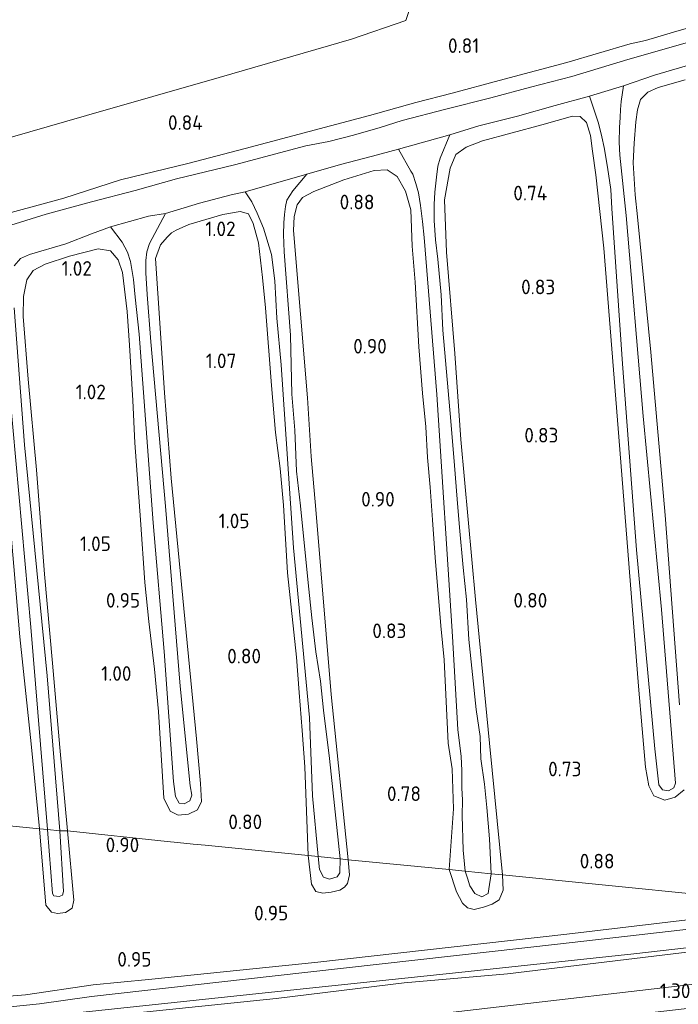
# Model space of a CAD drawing. Extents: x 126429 to 133038, y 413091 to 414846.
# Tile 227 of 256: x 131488 to 131569, y 413301 to 413422. Entities that reach past the tile are written whole.
import ezdxf
from ezdxf.enums import TextEntityAlignment as Align

# ---------------------------------------------------------------- set-up
doc = ezdxf.new("R2010")
doc.units = 0
for name, color, linetype, lineweight in [('B-ME-GR-BOUWLAND_AKKERBOUW-GV', 80, 'Continuous', 13), ('B-ME-GR-GRAS-GV', 60, 'Continuous', 13), ('B-ME-OG-HOOGTEPUNT-S', 7, 'Continuous', 25), ('B-ME-OG-WATER_SLOOT-G', 120, 'Continuous', 18), ('B-ME-OG-WATER_SLOOT-GV', 120, 'Continuous', 18), ('B-ME-VH-VERHARDING_ASFALT-GV', 252, 'Continuous', 18)]:
    doc.layers.add(name, color=color, linetype=linetype, lineweight=lineweight)
doc.styles.add('NLCS-ISO-ANNOTATIVE-T18', font='NLCS-ISO.ttf', dxfattribs={"height": 1.8})

# ---------------------------------------------------------------- blocks, each defined once
blk = doc.blocks.new('SAL-HOOGTELABEL-SO')
at = {"color": 0, "linetype": 'ByBlock', "lineweight": -2, "style": 'NLCS-ISO-ANNOTATIVE-T18'}
blk.add_attdef('HOOGTE', text='', height=1.8, dxfattribs=at).set_placement((2.79, 0), align=Align.RIGHT)

msp = doc.modelspace()

# ---------------------------------------------------------------- linework, layer by layer
at = {"layer": 'B-ME-GR-BOUWLAND_AKKERBOUW-GV'}
for points in [[(131536.241, 413424.637, 0.667), (131535.426, 413422.131, 0.742), (131528.739, 413419.815, 0.779), (131512.489, 413415.123, 0.792), (131496.206, 413410.442, 0.779), (131484.386, 413407.054, 0.654), (131485.084, 413407.719, 0.741), (131485.571, 413408.707, 0.765), (131485.615, 413410.47, 0.706), (131485.389, 413412.575, 0.698), (131484.956, 413415.226, 0.751), (131484.481, 413418.892, 0.737), (131484.033, 413422.254, 0.766)], [(131569.016, 413338.055, 0.69), (131567.271, 413361.34, 0.718), (131565.505, 413381.39, 0.824), (131563.871, 413398.017, 0.849), (131563.591, 413400.708, 0.811), (131563.359, 413404.634, 0.795), (131563.477, 413407.07, 0.745), (131563.652, 413409.657, 0.758), (131563.886, 413411.159, 0.729), (131564.253, 413412.414, 0.652), (131565.144, 413413.295, 0.506), (131566.394, 413413.878, 0.418), (131569.71, 413414.829, 0.467)], [(131584.851, 413313.413, 0.637), (131547.284, 413317.18, 0.751), (131545.693, 413333.361, 0.822), (131543.993, 413350.999, 0.82), (131542.154, 413370.649, 0.849), (131541.422, 413381.214, 0.853), (131540.431, 413393.649, 0.833), (131540.151, 413400.099, 0.779), (131540.879, 413403.987, 0.739), (131541.579, 413405.641, 0.683), (131542.819, 413406.57, 0.62), (131544.842, 413407.342, 0.504), (131552.111, 413409.29, 0.49), (131555.883, 413410.366, 0.589), (131556.848, 413410.345, 0.618), (131557.597, 413409.606, 0.626), (131558.109, 413407.998, 0.772), (131558.358, 413406.049, 0.787), (131558.747, 413403.152, 0.828), (131559.718, 413394.132, 0.787), (131561.72, 413369.418, 0.731), (131563.984, 413340.33, 0.678), (131564.43, 413335.098, 0.674), (131564.846, 413330.401, 0.688), (131565.248, 413328.084, 0.651), (131565.877, 413326.863, 0.556), (131567.226, 413326.338, 0.627), (131568.515, 413326.721, 0.585), (131569.59, 413327.618, 0.581)], [(131486.995, 413358.404, 0.844), (131488.018, 413346.399, 0.806), (131489.415, 413333.244, 0.744), (131490.436, 413322.831, 0.672), (131478.123, 413324.063, 0.803)], [(131478.123, 413324.063, 0.803), (131490.436, 413322.831, 0.672), (131491.206, 413313.4451, 0.6098), (131491.904, 413312.5884, 1.0223), (131492.6461, 413312.402, 1.0223), (131493.6021, 413312.5292, 1.0223), (131494.4587, 413313.0705, 0.9723), (131494.6503, 413314.062, 0.9022), (131493.852, 413322.559, 0.869), (131506.099, 413321.271, 0.751), (131507.357, 413321.146, 0.585), (131509.321, 413320.95, 0.585), (131510.793, 413320.803, 0.71), (131523.432, 413319.547, 0.693), (131523.827, 413316.032, 0.779), (131524.362, 413315.133, 0.858), (131525.227, 413314.904, 0.89), (131526.255, 413315.024, 0.805), (131527.313, 413315.299, 0.753), (131527.901, 413315.643, 0.799), (131528.251, 413316.093, 0.824), (131528.483, 413317.186, 0.786), (131528.354, 413319.001, 0.736), (131540.721, 413317.817, 0.731), (131541.644, 413315.084, 0.821), (131542.383, 413313.69, 0.841), (131543.01, 413313.135, 0.82), (131543.793, 413312.928, 0.822), (131544.953, 413313.212, 0.855), (131546.01, 413313.569, 0.852), (131546.891, 413314.102, 0.917), (131547.36, 413315.294, 0.787), (131547.284, 413317.18, 0.751), (131584.851, 413313.413, 0.637), (131555.188, 413309.878, 0.58), (131524.26, 413306.42, 0.714), (131503.814, 413304.329, 0.725), (131497.039, 413303.671, 0.907), (131488.713, 413302.412, 0.734), (131485.7, 413302.176, 0.778)]]:
    msp.add_polyline3d(points, dxfattribs=at)
for points in [[(131541.277, 413325.261, 0.756), (131540.721, 413317.817, 0.731), (131528.354, 413319.001, 0.736), (131526.267, 413339.336, 0.728), (131524.353, 413362.034, 0.787), (131523.806, 413368.55, 0.816), (131523.357, 413375.786, 0.787), (131521.638, 413396.32, 0.733), (131521.706, 413398.055, 0.596), (131522.085, 413399.464, 0.638), (131522.742, 413400.359, 0.572), (131524.102, 413401.121, 0.601), (131527.788, 413402.541, 0.61), (131531.53, 413403.685, 0.597), (131533.133, 413403.793, 0.643), (131534.363, 413402.937, 0.671), (131535.399, 413401.157, 0.575), (131536.021, 413398.854, 0.679), (131536.205, 413394.416, 0.814), (131536.579, 413389.98, 0.819), (131537.028, 413382.018, 0.824), (131537.453, 413376.338, 0.836), (131537.879, 413372.184, 0.778), (131538.076, 413368.43, 0.836), (131538.395, 413364.776, 0.761), (131538.703, 413360.77, 0.758), (131539.028, 413356.135, 0.746), (131539.731, 413347.763, 0.747), (131540.107, 413343.579, 0.743), (131540.62, 413333.36, 0.801), (131541.098, 413330.208, 0.773)], [(131523.024, 413330.419, 0.747), (131523.432, 413319.547, 0.693), (131510.793, 413320.803, 0.71), (131509.321, 413320.95, 0.585), (131507.357, 413321.146, 0.585), (131506.099, 413321.271, 0.751), (131493.852, 413322.559, 0.869), (131492.912, 413332.813, 0.893), (131492.046, 413343.174, 0.906), (131491.056, 413354.096, 0.931), (131490.073, 413366.91, 0.981), (131489.031, 413378.061, 0.931), (131488.437, 413385.759, 0.931), (131488.452, 413388.197, 0.862), (131488.885, 413390.257, 0.858), (131489.641, 413391.4, 0.783), (131491.132, 413392.188, 0.716), (131494.11, 413393.182, 0.783), (131497.618, 413394.062, 0.741), (131499.15, 413393.831, 0.711), (131500.103, 413392.721, 0.736), (131500.624, 413391.154, 0.74), (131501.188, 413386.354, 0.765), (131501.48, 413382.253, 0.79), (131501.893, 413375.439, 0.836), (131502.135, 413370.233, 0.787), (131502.813, 413360.768, 0.836), (131503.374, 413353.088, 0.828), (131503.874, 413348.299, 0.808), (131504.562, 413342.456, 0.771), (131505.04, 413337.249, 0.731), (131505.68, 413326.571, 0.801), (131506.496, 413325.002, 0.723), (131507.466, 413324.502, 0.723), (131508.734, 413324.622, 0.685), (131509.829, 413325.168, 0.673), (131510.318, 413326.161, 0.723), (131510.22, 413328.398, 0.823), (131509.708, 413333.893, 0.741), (131506.602, 413365.897, 0.827), (131505.789, 413376.374, 0.885), (131504.672, 413392.892, 0.649), (131505.293, 413394.565, 0.599), (131506.123, 413395.491, 0.699), (131506.626, 413396.038, 0.549), (131507.215, 413396.379, 0.558), (131508.76, 413397.06, 0.608), (131512.925, 413398.271, 0.666), (131515.065, 413398.65, 0.566), (131516.101, 413398.352, 0.674), (131516.663, 413397.174, 0.674), (131517.319, 413394.805, 0.719), (131517.822, 413390.565, 0.831), (131518.198, 413386.806, 0.797), (131518.929, 413377.263, 0.805), (131519.419, 413371.502, 0.847), (131520.001, 413367.101, 0.805), (131520.378, 413362.571, 0.862), (131520.898, 413354.276, 0.814), (131522.012, 413343.898, 0.681), (131522.332, 413339.581, 0.744), (131522.692, 413334.919, 0.722)]]:
    msp.add_polyline3d(points, close=True, dxfattribs=at)
at = {"layer": 'B-ME-GR-GRAS-GV'}
for points in [[(131371.138, 413368.395, 0.544), (131375.377, 413367.776, 0.719), (131382.103, 413369.772, 0.706), (131404.377, 413380.329, 0.769), (131420.817, 413388.581, 0.784), (131422.445, 413388.79, 0.722), (131423.712, 413389.726, 0.834), (131428.125, 413389.218, 0.834), (131434.781, 413391.123, 0.834), (131450.837, 413396.88, 0.846), (131471.33, 413403.691, 0.834), (131481.006, 413406.771, 0.696), (131481.986, 413406.56, 0.683), (131484.386, 413407.054, 0.654), (131496.206, 413410.442, 0.779), (131512.489, 413415.123, 0.792), (131528.739, 413419.815, 0.779), (131535.426, 413422.131, 0.742), (131536.241, 413424.637, 0.667)], [(131570.285, 413421.25, 0.497), (131568.699, 413420.806, 0.501), (131567.46, 413420.444, 0.509), (131564.847, 413419.664, 0.574), (131562.974, 413419.258, 0.617), (131559.08, 413418.087, 0.609), (131555.187, 413416.973, 0.614), (131551.332, 413415.924, 0.609), (131546.898, 413414.729, 0.602), (131541.108, 413413.173, 0.54), (131536.639, 413412.03, 0.529), (131530.949, 413410.444, 0.583), (131526.154, 413409.173, 0.483), (131515.707, 413406.398, 0.55), (131508.648, 413404.558, 0.483), (131500.381, 413402.535, 0.427), (131493.404, 413400.306, 0.455), (131484.203, 413397.799, 0.402), (131472.659, 413393.785, 0.682), (131461.902, 413390.271, 0.751), (131453.071, 413387.8, 0.735), (131447.003, 413385.853, 0.581), (131438.957, 413383.177, 0.552)], [(131438.957, 413383.177, 0.552), (131447.003, 413385.853, 0.581), (131453.071, 413387.8, 0.735), (131461.902, 413390.271, 0.751), (131472.659, 413393.785, 0.682), (131484.203, 413397.799, 0.402), (131493.404, 413400.306, 0.455), (131500.381, 413402.535, 0.427), (131508.648, 413404.558, 0.483), (131515.707, 413406.398, 0.55), (131526.154, 413409.173, 0.483), (131530.949, 413410.444, 0.583), (131536.639, 413412.03, 0.529), (131541.108, 413413.173, 0.54), (131546.898, 413414.729, 0.602), (131551.332, 413415.924, 0.609), (131555.187, 413416.973, 0.614), (131559.08, 413418.087, 0.609), (131562.974, 413419.258, 0.617), (131564.847, 413419.664, 0.574), (131567.46, 413420.444, 0.509), (131568.699, 413420.806, 0.501), (131570.285, 413421.25, 0.497)], [(131573.578, 413420.442, -0.258), (131566.013, 413418.282, -0.258), (131562.678, 413417.322, -0.258), (131555.813, 413415.252, -0.258), (131550.734, 413413.915, -0.258), (131545.875, 413412.627, -0.258), (131540.314, 413411.224, -0.258), (131534.958, 413409.818, -0.258), (131532.266, 413408.975, -0.258), (131529.001, 413408.023, -0.258), (131525.962, 413407.267, -0.258), (131523.153, 413406.722, -0.258), (131514.375, 413404.395, -0.258), (131507.247, 413402.678, -0.258), (131502.184, 413401.246, -0.258), (131496.821, 413399.863, -0.258), (131491.241, 413398.338, -0.258), (131486.266, 413396.782, -0.258)], [(131569.59, 413327.618, 0.581), (131568.515, 413326.721, 0.585), (131567.226, 413326.338, 0.627), (131565.877, 413326.863, 0.556), (131565.248, 413328.084, 0.651), (131564.846, 413330.401, 0.688), (131564.43, 413335.098, 0.674), (131563.984, 413340.33, 0.678), (131561.72, 413369.418, 0.731), (131559.718, 413394.132, 0.787), (131558.747, 413403.152, 0.828), (131558.358, 413406.049, 0.787), (131558.109, 413407.998, 0.772), (131557.597, 413409.606, 0.626), (131556.848, 413410.345, 0.618), (131555.883, 413410.366, 0.589), (131552.111, 413409.29, 0.49), (131544.842, 413407.342, 0.504), (131542.819, 413406.57, 0.62), (131541.579, 413405.641, 0.683), (131540.879, 413403.987, 0.739), (131540.151, 413400.099, 0.779), (131540.431, 413393.649, 0.833), (131541.422, 413381.214, 0.853), (131542.154, 413370.649, 0.849), (131543.993, 413350.999, 0.82), (131545.693, 413333.361, 0.822), (131547.284, 413317.18, 0.751), (131545.91, 413317.299, 0.455), (131545.703, 413321.6, 0.487), (131545.359, 413325.459, 0.471), (131545.064, 413328.322, 0.483), (131544.622, 413331.409, 0.471), (131544.568, 413334.171, 0.435), (131544.054, 413337.486, 0.427), (131543.143, 413346.081, 0.419), (131542.879, 413350.975, 0.406), (131542.451, 413354.917, 0.402), (131542.012, 413359.85, 0.394), (131541.715, 413363.321, 0.41), (131541.392, 413367.463, 0.414), (131540.95, 413372.919, 0.419), (131539.981, 413384.06, 0.431), (131539.764, 413388.427, 0.431), (131539.356, 413392.799, 0.414), (131539.051, 413395.173, 0.398), (131538.891, 413397.536, 0.35), (131538.912, 413399.515, 0.313), (131538.994, 413401.047, 0.269), (131539.19, 413402.876, 0.216), (131539.346, 413404.237, 0.147), (131539.642, 413405.198, 0.042), (131540.843, 413408.06, -0.258), (131544.397, 413409.176, -0.258), (131549.123, 413410.349, -0.258), (131553.739, 413411.657, -0.258), (131557.967, 413412.817, -0.258), (131559.074, 413409.515, 0.23), (131559.486, 413407.83, 0.409), (131559.78, 413406.517, 0.421), (131560.17, 413404.085, 0.384), (131560.576, 413401.341, 0.406), (131560.722, 413399.037, 0.467), (131562.03, 413379.938, 0.377), (131563.735, 413357.088, 0.356), (131565.992, 413332.663, 0.341), (131566.489, 413328.223, 0.294), (131566.956, 413327.626, 0.328), (131567.661, 413327.487, 0.414), (131568.33, 413327.879, 0.366), (131568.557, 413328.422, 0.269), (131566.81, 413349.779, 0.402), (131564.557, 413373.496, 0.362), (131562.486, 413398.151, 0.378), (131561.689, 413405.571, 0.354), (131561.611, 413407.174, 0.277), (131561.647, 413408.993, 0.22), (131561.746, 413410.201, 0.119), (131561.782, 413411.172, 0.113), (131561.871, 413412.157, 0.039), (131562.138, 413414.082, -0.258), (131565.974, 413415.39, -0.258), (131571.131, 413416.92, -0.258)], [(131569.71, 413414.829, 0.467), (131566.394, 413413.878, 0.418), (131565.144, 413413.295, 0.506), (131564.253, 413412.414, 0.652), (131563.886, 413411.159, 0.729), (131563.652, 413409.657, 0.758), (131563.477, 413407.07, 0.745), (131563.359, 413404.634, 0.795), (131563.591, 413400.708, 0.811), (131563.871, 413398.017, 0.849), (131565.505, 413381.39, 0.824), (131567.271, 413361.34, 0.718), (131569.016, 413338.055, 0.69)], [(131487.312, 413391.981, -0.258), (131488.083, 413392.883, -0.258), (131489.202, 413393.372, -0.258), (131493.671, 413394.684, -0.258), (131496.826, 413395.912, -0.258), (131499.147, 413396.772, -0.258), (131500.579, 413394.883, 0.207), (131501.254, 413393.648, 0.476), (131501.586, 413392.517, 0.369), (131501.994, 413390.312, 0.42), (131502.162, 413388.122, 0.346), (131502.654, 413383.59, 0.362), (131504.378, 413360.43, 0.423), (131505.727, 413344.601, 0.366), (131506.884, 413328.647, 0.585), (131507.147, 413326.801, 0.585), (131507.596, 413325.971, 0.585), (131508.176, 413325.878, 0.585), (131508.902, 413326.25, 0.585), (131509.123, 413326.974, 0.585), (131508.921, 413328.119, 0.585), (131507.692, 413340.365, 0.342), (131505.9, 413362.477, 0.394), (131504.112, 413382.628, 0.431), (131503.632, 413388.471, 0.37), (131503.479, 413391.113, 0.325), (131503.483, 413392.651, 0.252), (131503.622, 413393.712, 0.188), (131503.922, 413394.725, 0.236), (131505.896, 413398.413, -0.258), (131510.097, 413399.691, -0.258), (131513.953, 413400.71, -0.258), (131515.675, 413401.088, -0.258), (131516.51, 413399.856, 0.114), (131517.174, 413398.449, 0.239), (131517.954, 413396.624, 0.258), (131518.94, 413393.373, 0.39), (131519.339, 413390.128, 0.378), (131519.568, 413385.535, 0.414), (131520.102, 413379.808, 0.419), (131521.642, 413357.321, 0.414), (131523.597, 413336.486, 0.402), (131523.954, 413326.879, 0.439), (131524.673, 413319.418, 0.451), (131523.432, 413319.547, 0.693), (131523.024, 413330.419, 0.747), (131522.692, 413334.919, 0.722), (131522.332, 413339.581, 0.744), (131522.012, 413343.898, 0.681), (131520.898, 413354.276, 0.814), (131520.378, 413362.571, 0.862), (131520.001, 413367.101, 0.805), (131519.419, 413371.502, 0.847), (131518.929, 413377.263, 0.805), (131518.198, 413386.806, 0.797), (131517.822, 413390.565, 0.831), (131517.319, 413394.805, 0.719), (131516.663, 413397.174, 0.674), (131516.101, 413398.352, 0.674), (131515.065, 413398.65, 0.566), (131512.925, 413398.271, 0.666), (131508.76, 413397.06, 0.608), (131507.215, 413396.379, 0.558), (131506.626, 413396.038, 0.549), (131506.123, 413395.491, 0.699), (131505.293, 413394.565, 0.599), (131504.672, 413392.892, 0.649), (131505.789, 413376.374, 0.885), (131506.602, 413365.897, 0.827), (131509.708, 413333.893, 0.741), (131510.22, 413328.398, 0.823), (131510.318, 413326.161, 0.723), (131509.829, 413325.168, 0.673), (131508.734, 413324.622, 0.685), (131507.466, 413324.502, 0.723), (131506.496, 413325.002, 0.723), (131505.68, 413326.571, 0.801), (131505.04, 413337.249, 0.731), (131504.562, 413342.456, 0.771), (131503.874, 413348.299, 0.808), (131503.374, 413353.088, 0.828), (131502.813, 413360.768, 0.836), (131502.135, 413370.233, 0.787), (131501.893, 413375.439, 0.836), (131501.48, 413382.253, 0.79), (131501.188, 413386.354, 0.765), (131500.624, 413391.154, 0.74), (131500.103, 413392.721, 0.736), (131499.15, 413393.831, 0.711), (131497.618, 413394.062, 0.741), (131494.11, 413393.182, 0.783), (131491.132, 413392.188, 0.716), (131489.641, 413391.4, 0.783), (131488.885, 413390.257, 0.858), (131488.452, 413388.197, 0.862), (131488.437, 413385.759, 0.931), (131489.031, 413378.061, 0.931), (131490.073, 413366.91, 0.981), (131491.056, 413354.096, 0.931), (131492.046, 413343.174, 0.906), (131492.912, 413332.813, 0.893), (131493.852, 413322.559, 0.869), (131492.924, 413322.582, -0.258), (131491.382, 413341.602, -0.258), (131488.587, 413369.987, -0.258), (131487.332, 413386.84, -0.258)], [(131486.774, 413376.278, -0.258), (131489.368, 413347.603, -0.258), (131491.396, 413322.725, -0.258), (131490.436, 413322.831, 0.672), (131489.415, 413333.244, 0.744), (131488.018, 413346.399, 0.806), (131486.995, 413358.404, 0.844)], [(131468.339, 413300.309, 0.724), (131485.7, 413302.176, 0.778), (131488.713, 413302.412, 0.734), (131497.039, 413303.671, 0.907), (131503.814, 413304.329, 0.725), (131524.26, 413306.42, 0.714), (131555.188, 413309.878, 0.58), (131584.851, 413313.413, 0.637), (131590.528, 413312.83, -0.258), (131554.426, 413308.695, -0.258), (131518.984, 413304.739, -0.258), (131496.825, 413302.207, -0.258), (131490.434, 413301.319, -0.258), (131462.825, 413298.482, -0.258)], [(131495.002, 413300.221, -0.258), (131518.931, 413302.767, -0.258), (131541.168, 413305.11, -0.258), (131563.406, 413307.454, -0.258), (131601.186, 413311.783, -0.258), (131603.674, 413311.535, 0.905), (131588.314, 413309.897, 0.761), (131562.466, 413306.761, 0.734), (131547.923, 413305.016, 1.032), (131535.207, 413303.91, 0.942), (131519.488, 413301.965, 0.717), (131496.873, 413299.632, 0.868)], [(131496.873, 413299.632, 0.868), (131519.488, 413301.965, 0.717), (131535.207, 413303.91, 0.942), (131547.923, 413305.016, 1.032), (131562.466, 413306.761, 0.734), (131588.314, 413309.897, 0.761), (131603.674, 413311.535, 0.905), (131623.703, 413309.536, 1.306), (131602.733, 413307.381, 1.336), (131575.092, 413304.221, 1.27), (131541.236, 413300.297, 1.248)]]:
    msp.add_polyline3d(points, dxfattribs=at)
for points in [[(131534.535, 413406.296, -0.258), (131536.044, 413403.619, 0.175), (131536.271, 413403.239, 0.281), (131536.629, 413402.106, 0.293), (131536.975, 413400.967, 0.337), (131537.223, 413399.398, 0.346), (131537.456, 413397.431, 0.346), (131537.666, 413395.475, 0.35), (131539.224, 413376.158, 0.423), (131541.136, 413346.451, 0.415), (131541.799, 413335.023, 0.502), (131542.216, 413331.717, 0.464), (131542.292, 413329.985, 0.526), (131542.304, 413327.853, 0.496), (131542.384, 413326.352, 0.45), (131542.357, 413324.452, 0.488), (131542.474, 413320.22, 0.467), (131542.697, 413317.619, 0.467), (131540.721, 413317.817, 0.731), (131541.277, 413325.261, 0.756), (131541.098, 413330.208, 0.773), (131540.62, 413333.36, 0.801), (131540.107, 413343.579, 0.743), (131539.731, 413347.763, 0.747), (131539.028, 413356.135, 0.746), (131538.703, 413360.77, 0.758), (131538.395, 413364.776, 0.761), (131538.076, 413368.43, 0.836), (131537.879, 413372.184, 0.778), (131537.453, 413376.338, 0.836), (131537.028, 413382.018, 0.824), (131536.579, 413389.98, 0.819), (131536.205, 413394.416, 0.814), (131536.021, 413398.854, 0.679), (131535.399, 413401.157, 0.575), (131534.363, 413402.937, 0.671), (131533.133, 413403.793, 0.643), (131531.53, 413403.685, 0.597), (131527.788, 413402.541, 0.61), (131524.102, 413401.121, 0.601), (131522.742, 413400.359, 0.572), (131522.085, 413399.464, 0.638), (131521.706, 413398.055, 0.596), (131521.638, 413396.32, 0.733), (131523.357, 413375.786, 0.787), (131523.806, 413368.55, 0.816), (131524.353, 413362.034, 0.787), (131526.267, 413339.336, 0.728), (131528.354, 413319.001, 0.736), (131527.341, 413319.152, 0.443), (131526.054, 413331.442, 0.483), (131525.301, 413337.388, 0.443), (131524.936, 413340.945, 0.419), (131524.352, 413344.56, 0.398), (131523.875, 413348.732, 0.435), (131523.428, 413353.035, 0.447), (131522.479, 413362.498, 0.435), (131521.993, 413366.777, 0.431), (131521.783, 413371.786, 0.419), (131521.411, 413376.213, 0.423), (131521.237, 413383.469, 0.427), (131520.46, 413393.692, 0.39), (131520.405, 413395.827, 0.293), (131520.439, 413397.266, 0.204), (131520.529, 413398.284, 0.143), (131520.653, 413399.289, 0.094), (131520.823, 413400.045, 0.034), (131521.55, 413401.186, -0.069), (131523.271, 413403.223, -0.258), (131527.402, 413404.426, -0.258), (131531.311, 413405.465, -0.258)], [(131492.1893, 413314.5945, -0.258), (131492.8313, 413314.5224, -0.258), (131493.2596, 413314.6931, -0.258), (131493.3885, 413315.1068, -0.258), (131492.924, 413322.582, -0.258), (131493.852, 413322.559, 0.869), (131494.6503, 413314.062, 0.9022), (131494.4587, 413313.0705, 0.9723), (131493.6021, 413312.5292, 1.0223), (131492.6461, 413312.402, 1.0223), (131491.904, 413312.5884, 1.0223), (131491.206, 413313.4451, 0.6098), (131490.436, 413322.831, 0.672), (131491.396, 413322.725, -0.258), (131492.0233, 413314.8951, -0.258)], [(131525.305, 413316.882, 0.713), (131526.027, 413316.638, 0.725), (131526.97, 413316.94, 0.663), (131527.323, 413317.415, 0.6), (131527.341, 413319.152, 0.443), (131528.354, 413319.001, 0.736), (131528.483, 413317.186, 0.786), (131528.251, 413316.093, 0.824), (131527.901, 413315.643, 0.799), (131527.313, 413315.299, 0.753), (131526.255, 413315.024, 0.805), (131525.227, 413314.904, 0.89), (131524.362, 413315.133, 0.858), (131523.827, 413316.032, 0.779), (131523.432, 413319.547, 0.693), (131524.673, 413319.418, 0.451), (131524.811, 413317.815, 0.644)], [(131543.875, 413314.873, 0.742), (131544.767, 413314.483, 0.742), (131545.527, 413314.874, 0.74), (131545.631, 413315.468, 0.74), (131545.91, 413317.299, 0.455), (131547.284, 413317.18, 0.751), (131547.36, 413315.294, 0.787), (131546.891, 413314.102, 0.917), (131546.01, 413313.569, 0.852), (131544.953, 413313.212, 0.855), (131543.793, 413312.928, 0.822), (131543.01, 413313.135, 0.82), (131542.383, 413313.69, 0.841), (131541.644, 413315.084, 0.821), (131540.721, 413317.817, 0.731), (131542.697, 413317.619, 0.467), (131542.991, 413316.773, 0.742), (131543.272, 413315.839, 0.742)]]:
    msp.add_polyline3d(points, close=True, dxfattribs=at)
at = {"layer": 'B-ME-OG-WATER_SLOOT-G'}
for points in [[(131570.285, 413421.25, 0.497), (131568.699, 413420.806, 0.501), (131567.46, 413420.444, 0.509), (131564.847, 413419.664, 0.574), (131562.974, 413419.258, 0.617), (131559.08, 413418.087, 0.609), (131555.187, 413416.973, 0.614), (131551.332, 413415.924, 0.609), (131546.898, 413414.729, 0.602), (131541.108, 413413.173, 0.54), (131536.639, 413412.03, 0.529), (131530.949, 413410.444, 0.583), (131526.154, 413409.173, 0.483), (131515.707, 413406.398, 0.55), (131508.648, 413404.558, 0.483), (131500.381, 413402.535, 0.427), (131493.404, 413400.306, 0.455), (131484.203, 413397.799, 0.402), (131472.659, 413393.785, 0.682), (131461.902, 413390.271, 0.751), (131453.071, 413387.8, 0.735), (131447.003, 413385.853, 0.581), (131438.957, 413383.177, 0.552)], [(131569.016, 413338.055, 0.69), (131567.271, 413361.34, 0.718), (131565.505, 413381.39, 0.824), (131563.871, 413398.017, 0.849), (131563.591, 413400.708, 0.811), (131563.359, 413404.634, 0.795), (131563.477, 413407.07, 0.745), (131563.652, 413409.657, 0.758), (131563.886, 413411.159, 0.729), (131564.253, 413412.414, 0.652), (131565.144, 413413.295, 0.506), (131566.394, 413413.878, 0.418), (131569.71, 413414.829, 0.467)], [(131547.284, 413317.18, 0.751), (131545.693, 413333.361, 0.822), (131543.993, 413350.999, 0.82), (131542.154, 413370.649, 0.849), (131541.422, 413381.214, 0.853), (131540.431, 413393.649, 0.833), (131540.151, 413400.099, 0.779), (131540.879, 413403.987, 0.739), (131541.579, 413405.641, 0.683), (131542.819, 413406.57, 0.62), (131544.842, 413407.342, 0.504), (131552.111, 413409.29, 0.49), (131555.883, 413410.366, 0.589), (131556.848, 413410.345, 0.618), (131557.597, 413409.606, 0.626), (131558.109, 413407.998, 0.772), (131558.358, 413406.049, 0.787), (131558.747, 413403.152, 0.828), (131559.718, 413394.132, 0.787), (131561.72, 413369.418, 0.731), (131563.984, 413340.33, 0.678), (131564.43, 413335.098, 0.674), (131564.846, 413330.401, 0.688), (131565.248, 413328.084, 0.651), (131565.877, 413326.863, 0.556), (131567.226, 413326.338, 0.627), (131568.515, 413326.721, 0.585), (131569.59, 413327.618, 0.581)], [(131540.721, 413317.817, 0.731), (131541.277, 413325.261, 0.756), (131541.098, 413330.208, 0.773), (131540.62, 413333.36, 0.801), (131540.107, 413343.579, 0.743), (131539.731, 413347.763, 0.747), (131539.028, 413356.135, 0.746), (131538.703, 413360.77, 0.758), (131538.395, 413364.776, 0.761), (131538.076, 413368.43, 0.836), (131537.879, 413372.184, 0.778), (131537.453, 413376.338, 0.836), (131537.028, 413382.018, 0.824), (131536.579, 413389.98, 0.819), (131536.205, 413394.416, 0.814), (131536.021, 413398.854, 0.679), (131535.399, 413401.157, 0.575), (131534.363, 413402.937, 0.671), (131533.133, 413403.793, 0.643), (131531.53, 413403.685, 0.597), (131527.788, 413402.541, 0.61), (131524.102, 413401.121, 0.601), (131522.742, 413400.359, 0.572), (131522.085, 413399.464, 0.638), (131521.706, 413398.055, 0.596), (131521.638, 413396.32, 0.733), (131523.357, 413375.786, 0.787), (131523.806, 413368.55, 0.816), (131524.353, 413362.034, 0.787), (131526.267, 413339.336, 0.728), (131528.354, 413319.001, 0.736)], [(131523.432, 413319.547, 0.693), (131523.024, 413330.419, 0.747), (131522.692, 413334.919, 0.722), (131522.332, 413339.581, 0.744), (131522.012, 413343.898, 0.681), (131520.898, 413354.276, 0.814), (131520.378, 413362.571, 0.862), (131520.001, 413367.101, 0.805), (131519.419, 413371.502, 0.847), (131518.929, 413377.263, 0.805), (131518.198, 413386.806, 0.797), (131517.822, 413390.565, 0.831), (131517.319, 413394.805, 0.719), (131516.663, 413397.174, 0.674), (131516.101, 413398.352, 0.674), (131515.065, 413398.65, 0.566), (131512.925, 413398.271, 0.666), (131508.76, 413397.06, 0.608), (131507.215, 413396.379, 0.558), (131506.626, 413396.038, 0.549), (131506.123, 413395.491, 0.699), (131505.293, 413394.565, 0.599), (131504.672, 413392.892, 0.649), (131505.789, 413376.374, 0.885), (131506.602, 413365.897, 0.827), (131509.708, 413333.893, 0.741), (131510.22, 413328.398, 0.823), (131510.318, 413326.161, 0.723), (131509.829, 413325.168, 0.673), (131508.734, 413324.622, 0.685), (131507.466, 413324.502, 0.723), (131506.496, 413325.002, 0.723), (131505.68, 413326.571, 0.801), (131505.04, 413337.249, 0.731), (131504.562, 413342.456, 0.771), (131503.874, 413348.299, 0.808), (131503.374, 413353.088, 0.828), (131502.813, 413360.768, 0.836), (131502.135, 413370.233, 0.787), (131501.893, 413375.439, 0.836), (131501.48, 413382.253, 0.79), (131501.188, 413386.354, 0.765), (131500.624, 413391.154, 0.74), (131500.103, 413392.721, 0.736), (131499.15, 413393.831, 0.711), (131497.618, 413394.062, 0.741), (131494.11, 413393.182, 0.783), (131491.132, 413392.188, 0.716), (131489.641, 413391.4, 0.783), (131488.885, 413390.257, 0.858), (131488.452, 413388.197, 0.862), (131488.437, 413385.759, 0.931), (131489.031, 413378.061, 0.931), (131490.073, 413366.91, 0.981), (131491.056, 413354.096, 0.931), (131492.046, 413343.174, 0.906), (131492.912, 413332.813, 0.893), (131493.852, 413322.559, 0.869)], [(131490.436, 413322.831, 0.672), (131489.415, 413333.244, 0.744), (131488.018, 413346.399, 0.806), (131486.995, 413358.404, 0.844)], [(131490.436, 413322.831, 0.672), (131491.206, 413313.4451, 0.6098)], [(131493.852, 413322.559, 0.869), (131494.6503, 413314.062, 0.9022)], [(131528.354, 413319.001, 0.736), (131528.483, 413317.186, 0.786), (131528.251, 413316.093, 0.824), (131527.901, 413315.643, 0.799), (131527.313, 413315.299, 0.753), (131526.255, 413315.024, 0.805), (131525.227, 413314.904, 0.89), (131524.362, 413315.133, 0.858), (131523.827, 413316.032, 0.779), (131523.432, 413319.547, 0.693)], [(131547.284, 413317.18, 0.751), (131547.36, 413315.294, 0.787), (131546.891, 413314.102, 0.917), (131546.01, 413313.569, 0.852), (131544.953, 413313.212, 0.855), (131543.793, 413312.928, 0.822), (131543.01, 413313.135, 0.82), (131542.383, 413313.69, 0.841), (131541.644, 413315.084, 0.821), (131540.721, 413317.817, 0.731)], [(131491.206, 413313.4451, 0.6098), (131491.904, 413312.5884, 1.0223), (131492.6461, 413312.402, 1.0223), (131493.6021, 413312.5292, 1.0223), (131494.4587, 413313.0705, 0.9723), (131494.6503, 413314.062, 0.9022)], [(131497.039, 413303.671, 0.907), (131503.814, 413304.329, 0.725), (131524.26, 413306.42, 0.714), (131555.188, 413309.878, 0.58), (131584.851, 413313.413, 0.637)], [(131603.674, 413311.535, 0.905), (131588.314, 413309.897, 0.761), (131562.466, 413306.761, 0.734), (131547.923, 413305.016, 1.032), (131535.207, 413303.91, 0.942), (131519.488, 413301.965, 0.717), (131496.873, 413299.632, 0.868), (131494.874, 413299.408, 0.82), (131493.265, 413299.319, 0.78), (131490.575, 413298.939, 0.767), (131485.261, 413298.362, 0.739), (131460.516, 413295.886, 0.87), (131433.024, 413293.153, 0.915), (131431.852, 413293.256, 0.879), (131431.126, 413293.682, 0.848), (131430.634, 413294.649, 0.845), (131430.68, 413295.651, 0.772), (131431.239, 413296.49, 0.805), (131448.706, 413298.19, 0.664), (131468.339, 413300.309, 0.724), (131485.7, 413302.176, 0.778), (131488.713, 413302.412, 0.734), (131497.039, 413303.671, 0.907)]]:
    msp.add_polyline3d(points, dxfattribs=at)
at = {"layer": 'B-ME-OG-WATER_SLOOT-GV'}
for points in [[(131486.266, 413396.782, -0.258), (131491.241, 413398.338, -0.258), (131496.821, 413399.863, -0.258), (131502.184, 413401.246, -0.258), (131507.247, 413402.678, -0.258), (131514.375, 413404.395, -0.258), (131523.153, 413406.722, -0.258), (131525.962, 413407.267, -0.258), (131529.001, 413408.023, -0.258), (131532.266, 413408.975, -0.258), (131534.958, 413409.818, -0.258), (131540.314, 413411.224, -0.258), (131545.875, 413412.627, -0.258), (131550.734, 413413.915, -0.258), (131555.813, 413415.252, -0.258), (131562.678, 413417.322, -0.258), (131566.013, 413418.282, -0.258), (131573.578, 413420.442, -0.258)], [(131571.131, 413416.92, -0.258), (131565.974, 413415.39, -0.258), (131562.138, 413414.082, -0.258), (131557.967, 413412.817, -0.258), (131553.739, 413411.657, -0.258), (131549.123, 413410.349, -0.258), (131544.397, 413409.176, -0.258), (131540.843, 413408.06, -0.258), (131534.535, 413406.296, -0.258), (131531.311, 413405.465, -0.258), (131527.402, 413404.426, -0.258), (131523.271, 413403.223, -0.258), (131515.675, 413401.088, -0.258), (131513.953, 413400.71, -0.258), (131510.097, 413399.691, -0.258), (131505.896, 413398.413, -0.258), (131503.826, 413398.094, -0.258), (131499.147, 413396.772, -0.258), (131496.826, 413395.912, -0.258), (131493.671, 413394.684, -0.258), (131489.202, 413393.372, -0.258), (131488.083, 413392.883, -0.258), (131487.312, 413391.981, -0.258)], [(131487.332, 413386.84, -0.258), (131488.587, 413369.987, -0.258), (131491.382, 413341.602, -0.258), (131492.924, 413322.582, -0.258), (131491.396, 413322.725, -0.258), (131489.368, 413347.603, -0.258), (131486.774, 413376.278, -0.258)]]:
    msp.add_polyline3d(points, dxfattribs=at)
for points in [[(131568.33, 413327.879, 0.366), (131567.661, 413327.487, 0.414), (131566.956, 413327.626, 0.328), (131566.489, 413328.223, 0.294), (131565.992, 413332.663, 0.341), (131563.735, 413357.088, 0.356), (131562.03, 413379.938, 0.377), (131560.722, 413399.037, 0.467), (131560.576, 413401.341, 0.406), (131560.17, 413404.085, 0.384), (131559.78, 413406.517, 0.421), (131559.486, 413407.83, 0.409), (131559.074, 413409.515, 0.23), (131557.967, 413412.817, -0.258), (131562.138, 413414.082, -0.258), (131561.871, 413412.157, 0.039), (131561.782, 413411.172, 0.113), (131561.746, 413410.201, 0.119), (131561.647, 413408.993, 0.22), (131561.611, 413407.174, 0.277), (131561.689, 413405.571, 0.354), (131562.486, 413398.151, 0.378), (131564.557, 413373.496, 0.362), (131566.81, 413349.779, 0.402), (131568.557, 413328.422, 0.269)], [(131545.703, 413321.6, 0.487), (131545.91, 413317.299, 0.455), (131542.697, 413317.619, 0.467), (131542.474, 413320.22, 0.467), (131542.357, 413324.452, 0.488), (131542.384, 413326.352, 0.45), (131542.304, 413327.853, 0.496), (131542.292, 413329.985, 0.526), (131542.216, 413331.717, 0.464), (131541.799, 413335.023, 0.502), (131541.136, 413346.451, 0.415), (131539.224, 413376.158, 0.423), (131537.666, 413395.475, 0.35), (131537.456, 413397.431, 0.346), (131537.223, 413399.398, 0.346), (131536.975, 413400.967, 0.337), (131536.629, 413402.106, 0.293), (131536.271, 413403.239, 0.281), (131536.044, 413403.619, 0.175), (131534.535, 413406.296, -0.258), (131540.843, 413408.06, -0.258), (131539.642, 413405.198, 0.042), (131539.346, 413404.237, 0.147), (131539.19, 413402.876, 0.216), (131538.994, 413401.047, 0.269), (131538.912, 413399.515, 0.313), (131538.891, 413397.536, 0.35), (131539.051, 413395.173, 0.398), (131539.356, 413392.799, 0.414), (131539.764, 413388.427, 0.431), (131539.981, 413384.06, 0.431), (131540.95, 413372.919, 0.419), (131541.392, 413367.463, 0.414), (131541.715, 413363.321, 0.41), (131542.012, 413359.85, 0.394), (131542.451, 413354.917, 0.402), (131542.879, 413350.975, 0.406), (131543.143, 413346.081, 0.419), (131544.054, 413337.486, 0.427), (131544.568, 413334.171, 0.435), (131544.622, 413331.409, 0.471), (131545.064, 413328.322, 0.483), (131545.359, 413325.459, 0.471)], [(131526.054, 413331.442, 0.483), (131527.341, 413319.152, 0.443), (131524.673, 413319.418, 0.451), (131523.954, 413326.879, 0.439), (131523.597, 413336.486, 0.402), (131521.642, 413357.321, 0.414), (131520.102, 413379.808, 0.419), (131519.568, 413385.535, 0.414), (131519.339, 413390.128, 0.378), (131518.94, 413393.373, 0.39), (131517.954, 413396.624, 0.258), (131517.174, 413398.449, 0.239), (131516.51, 413399.856, 0.114), (131515.675, 413401.088, -0.258), (131523.271, 413403.223, -0.258), (131521.55, 413401.186, -0.069), (131520.823, 413400.045, 0.034), (131520.653, 413399.289, 0.094), (131520.529, 413398.284, 0.143), (131520.439, 413397.266, 0.204), (131520.405, 413395.827, 0.293), (131520.46, 413393.692, 0.39), (131521.237, 413383.469, 0.427), (131521.411, 413376.213, 0.423), (131521.783, 413371.786, 0.419), (131521.993, 413366.777, 0.431), (131522.479, 413362.498, 0.435), (131523.428, 413353.035, 0.447), (131523.875, 413348.732, 0.435), (131524.352, 413344.56, 0.398), (131524.936, 413340.945, 0.419), (131525.301, 413337.388, 0.443)], [(131508.902, 413326.25, 0.585), (131508.176, 413325.878, 0.585), (131507.596, 413325.971, 0.585), (131507.147, 413326.801, 0.585), (131506.884, 413328.647, 0.585), (131505.727, 413344.601, 0.366), (131504.378, 413360.43, 0.423), (131502.654, 413383.59, 0.362), (131502.162, 413388.122, 0.346), (131501.994, 413390.312, 0.42), (131501.586, 413392.517, 0.369), (131501.254, 413393.648, 0.476), (131500.579, 413394.883, 0.207), (131499.147, 413396.772, -0.258), (131503.826, 413398.094, -0.258), (131505.896, 413398.413, -0.258), (131503.922, 413394.725, 0.236), (131503.622, 413393.712, 0.188), (131503.483, 413392.651, 0.252), (131503.479, 413391.113, 0.325), (131503.632, 413388.471, 0.37), (131504.112, 413382.628, 0.431), (131505.9, 413362.477, 0.394), (131507.692, 413340.365, 0.342), (131508.921, 413328.119, 0.585), (131509.123, 413326.974, 0.585)], [(131493.2596, 413314.6931, -0.258), (131492.8313, 413314.5224, -0.258), (131492.1893, 413314.5945, -0.258), (131492.0233, 413314.8951, -0.258), (131491.396, 413322.725, -0.258), (131492.924, 413322.582, -0.258), (131493.3885, 413315.1068, -0.258)], [(131526.97, 413316.94, 0.663), (131526.027, 413316.638, 0.725), (131525.305, 413316.882, 0.713), (131524.811, 413317.815, 0.644), (131524.673, 413319.418, 0.451), (131527.341, 413319.152, 0.443), (131527.323, 413317.415, 0.6)], [(131545.527, 413314.874, 0.74), (131544.767, 413314.483, 0.742), (131543.875, 413314.873, 0.742), (131543.272, 413315.839, 0.742), (131542.991, 413316.773, 0.742), (131542.697, 413317.619, 0.467), (131545.91, 413317.299, 0.455), (131545.631, 413315.468, 0.74)], [(131471.073, 413297.675, -0.258), (131433.128, 413293.817, -0.258), (131432.338, 413293.877, -0.258), (131431.995, 413294.21, -0.258), (131431.943, 413295.01, -0.258), (131432.163, 413295.257, -0.258), (131433.103, 413295.476, -0.258), (131462.825, 413298.482, -0.258), (131490.434, 413301.319, -0.258), (131496.825, 413302.207, -0.258), (131518.984, 413304.739, -0.258), (131554.426, 413308.695, -0.258), (131590.528, 413312.83, -0.258), (131601.186, 413311.783, -0.258), (131563.406, 413307.454, -0.258), (131541.168, 413305.11, -0.258), (131518.931, 413302.767, -0.258), (131495.002, 413300.221, -0.258)]]:
    msp.add_polyline3d(points, close=True, dxfattribs=at)
at = {"layer": 'B-ME-VH-VERHARDING_ASFALT-GV'}
msp.add_polyline3d([(131358.196, 413283.436, 1.214), (131394.019, 413285.82, 1.218), (131430.741, 413288.836, 1.226), (131450.804, 413290.864, 1.238), (131470.868, 413292.893, 1.25), (131507.973, 413296.732, 1.252), (131541.236, 413300.297, 1.248), (131575.092, 413304.221, 1.27), (131602.733, 413307.381, 1.336), (131623.703, 413309.536, 1.306), (131637.283, 413308.181, 1.407), (131607.208, 413305.084, 1.408), (131585.562, 413302.571, 1.375), (131563.916, 413300.058, 1.342), (131538.828, 413297.322, 1.333), (131513.741, 413294.587, 1.324), (131489.165, 413292.129, 1.301), (131464.588, 413289.672, 1.278), (131440.678, 413287.262, 1.262), (131416.767, 413284.853, 1.246), (131393.477, 413283.21, 1.266), (131370.188, 413281.566, 1.285)], dxfattribs=at)

# ---------------------------------------------------------------- block references
at = {"layer": 'B-ME-OG-HOOGTEPUNT-S'}
for p, values in [((131541.646, 413418.134, 0.806), {'HOOGTE': '0.81'}), ((131507.686, 413408.679, 0.844), {'HOOGTE': '0.84'}), ((131550.002, 413400.02, 0.735), {'HOOGTE': '0.74'}), ((131528.777, 413398.923, 0.878), {'HOOGTE': '0.88'}), ((131511.719, 413395.627, 1.024), {'HOOGTE': '1.02'}), ((131494.074, 413390.761, 1.024), {'HOOGTE': '1.02'}), ((131550.976, 413388.489, 0.828), {'HOOGTE': '0.83'}), ((131530.287, 413381.206, 0.904), {'HOOGTE': '0.90'}), ((131511.81, 413379.409, 1.074), {'HOOGTE': '1.07'}), ((131495.791, 413375.589, 1.024), {'HOOGTE': '1.02'}), ((131551.365, 413370.278, 0.828), {'HOOGTE': '0.83'}), ((131531.266, 413362.406, 0.904), {'HOOGTE': '0.90'}), ((131513.428, 413359.743, 1.049), {'HOOGTE': '1.05'}), ((131496.405, 413356.943, 1.049), {'HOOGTE': '1.05'}), ((131499.998, 413349.992, 0.945), {'HOOGTE': '0.95'}), ((131549.999, 413349.999, 0.795), {'HOOGTE': '0.80'}), ((131532.699, 413346.249, 0.828), {'HOOGTE': '0.83'}), ((131514.846, 413343.144, 0.796), {'HOOGTE': '0.80'}), ((131498.934, 413341.008, 0.998), {'HOOGTE': '1.00'}), ((131554.198, 413329.272, 0.727), {'HOOGTE': '0.73'}), ((131534.492, 413326.236, 0.777), {'HOOGTE': '0.78'}), ((131514.987, 413322.78, 0.796), {'HOOGTE': '0.80'}), ((131499.889, 413319.951, 0.898), {'HOOGTE': '0.90'}), ((131558.262, 413317.955, 0.875), {'HOOGTE': '0.88'}), ((131518.192, 413311.575, 0.954), {'HOOGTE': '0.95'}), ((131501.391, 413305.894, 0.948), {'HOOGTE': '0.95'}), ((131567.584, 413302.028, 1.296), {'HOOGTE': '1.30'})]:
    msp.add_blockref('SAL-HOOGTELABEL-SO', p, dxfattribs=at).add_auto_attribs(values)

doc.saveas('drawing.dxf')
